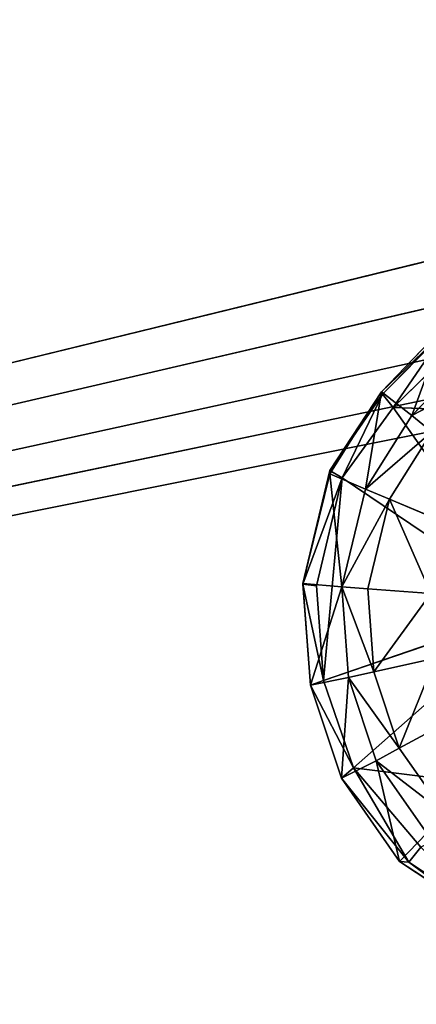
# Model space of a CAD drawing. Extents: x 0 to 31, y 0 to 21.2.
# Tile 194 of 256: x 16.4 to 17.3, y 1.9 to 4.2. Entities that reach past the tile are written whole.
import ezdxf

# ---------------------------------------------------------------- set-up
doc = ezdxf.new("R2010")
doc.units = 0
doc.header["$MEASUREMENT"] = 0
doc.layers.get('0').update_dxf_attribs({"color": 13, "linetype": 'CONTINUOUS'})
for name, color, linetype in [('CAST_IRON', 250, 'CONTINUOUS'), ('GALVANIZED_METAL', 252, 'CONTINUOUS'), ('KNOBS', 252, 'CONTINUOUS')]:
    doc.layers.add(name, color=color, linetype=linetype)

# ---------------------------------------------------------------- blocks, each defined once
blk = doc.blocks.new('NGM5058UC_TRADECAD_DXF')
at = {"layer": 'CAST_IRON', "color": 0}
for p, q in [((6.2138, -5.87025, 0.58145), (-7.348, -9.18255, 0.58145)), ((6.2138, -5.87025, 0.58145), (-7.348, -9.18255, 0.58145)), ((6.3871, -5.99295, 0.58145), (-7.348, -9.18255, 0.58145)), ((6.3871, -5.99295, 0.58145), (-7.348, -9.18255, 0.58145)), ((-7.348, -9.18255, 0.58145), (6.4994, -6.14695, 0.58145)), ((-7.348, -9.18255, 0.58145), (6.4994, -6.14695, 0.58145)), ((6.5572, -6.27685, 0.57605), (-7.348, -9.18255, 0.58145)), ((6.5572, -6.27685, 0.57605), (-7.348, -9.18255, 0.58145)), ((6.5715, -6.39075, 0.58145), (-7.348, -9.18255, 0.58145)), ((6.5715, -6.39075, 0.58145), (-7.348, -9.18255, 0.58145))]:
    blk.add_line(p, q, dxfattribs=at)
at = {"layer": 'KNOBS', "color": 0}
for p, q in [((1.725, -7.24655, 0.90625), (1.8737, -7.09195, 0.90625)), ((1.725, -7.24655, 0.90625), (1.8737, -7.09195, 0.90625)), ((1.7272, -7.25155, 1.12645), (1.879, -7.09885, 1.12645)), ((1.7272, -7.25155, 1.12645), (1.879, -7.09885, 1.12645)), ((1.7522, -7.28325, 1.16675), (1.8991, -7.14045, 1.16675)), ((1.7522, -7.28325, 1.16675), (1.8991, -7.14045, 1.16675)), ((1.7962, -7.30225, 0.90625), (1.9278, -7.16555, 0.90625)), ((1.7962, -7.30225, 0.90625), (1.9278, -7.16555, 0.90625)), ((1.725, -7.24655, 0.90625), (1.6041, -7.43845, 0.90625)), ((1.725, -7.24655, 0.90625), (1.6041, -7.43035, 1.12645)), ((1.725, -7.24655, 0.90625), (1.6041, -7.43845, 0.90625)), ((1.725, -7.24655, 0.90625), (1.6041, -7.43035, 1.12645)), ((1.7272, -7.25155, 1.12645), (1.6041, -7.43035, 1.12645)), ((1.7272, -7.25155, 1.12645), (1.6041, -7.43035, 1.12645)), ((1.7272, -7.25155, 1.12645), (1.6332, -7.44745, 1.16675)), ((1.7272, -7.25155, 1.12645), (1.6332, -7.44745, 1.16675)), ((1.7272, -7.25155, 1.12645), (1.725, -7.24655, 0.90625)), ((1.725, -7.24655, 0.90625), (1.7962, -7.30225, 0.90625)), ((1.725, -7.24655, 0.90625), (1.7962, -7.30225, 0.90625)), ((1.7272, -7.25155, 1.12645), (1.725, -7.24655, 0.90625)), ((1.7522, -7.28325, 1.16675), (1.7272, -7.25155, 1.12645)), ((1.7522, -7.28325, 1.16675), (1.7272, -7.25155, 1.12645)), ((1.6332, -7.44745, 1.16675), (1.7522, -7.28325, 1.16675)), ((1.6332, -7.44745, 1.16675), (1.7522, -7.28325, 1.16675)), ((1.688, -7.47405, 0.90625), (1.7962, -7.30225, 0.90625)), ((1.688, -7.47405, 0.90625), (1.7962, -7.30225, 0.90625)), ((1.7522, -7.28325, 1.16675), (2.084, -7.29455, 1.16675)), ((1.7522, -7.28325, 1.16675), (2.084, -7.29455, 1.16675)), ((1.7962, -7.30225, 0.90625), (1.8434, -7.34045, 0.80005)), ((1.7962, -7.30225, 0.90625), (1.8434, -7.34045, 0.80005)), ((1.8434, -7.34045, 0.59075), (1.7443, -7.49785, 0.59075)), ((1.7443, -7.49785, 0.80005), (1.8434, -7.34045, 0.80005)), ((1.7443, -7.49785, 0.80005), (1.8434, -7.34045, 0.80005)), ((1.8434, -7.34045, 0.59075), (1.7443, -7.49785, 0.59075)), ((1.6041, -7.43035, 1.12645), (1.5413, -7.69655, 1.12645)), ((1.6041, -7.43035, 1.12645), (1.5413, -7.69655, 1.12645)), ((1.5413, -7.69545, 0.90625), (1.6041, -7.43845, 0.90625)), ((1.5413, -7.69545, 0.90625), (1.6041, -7.43845, 0.90625)), ((1.6041, -7.43845, 0.90625), (1.6041, -7.43035, 1.12645)), ((1.6041, -7.43035, 1.12645), (1.6332, -7.44745, 1.16675)), ((1.6041, -7.43845, 0.90625), (1.6041, -7.43035, 1.12645)), ((1.6041, -7.43035, 1.12645), (1.6332, -7.44745, 1.16675)), ((1.6041, -7.43845, 0.90625), (1.688, -7.47405, 0.90625)), ((1.6041, -7.43845, 0.90625), (1.688, -7.47405, 0.90625)), ((1.5728, -7.70025, 1.16675), (1.6332, -7.44745, 1.16675)), ((1.5728, -7.70025, 1.16675), (1.6332, -7.44745, 1.16675)), ((1.6332, -7.44745, 1.16675), (2.084, -7.75225, 1.16675)), ((1.6332, -7.44745, 1.16675), (2.084, -7.75225, 1.16675)), ((1.6321, -7.70305, 0.90625), (1.688, -7.47405, 0.90625)), ((1.6321, -7.70305, 0.90625), (1.688, -7.47405, 0.90625)), ((1.688, -7.47405, 0.90625), (1.7443, -7.49785, 0.80005)), ((1.688, -7.47405, 0.90625), (1.7443, -7.49785, 0.80005)), ((1.7443, -7.49785, 0.59075), (1.6931, -7.70755, 0.59075)), ((1.6931, -7.70755, 0.80005), (1.7443, -7.49785, 0.80005)), ((1.6931, -7.70755, 0.80005), (1.7443, -7.49785, 0.80005)), ((1.7443, -7.49785, 0.59075), (1.6931, -7.70755, 0.59075)), ((1.8808, -7.55535, 0.59075), (1.7443, -7.49785, 0.59075)), ((1.8808, -7.55535, 0.59075), (1.7443, -7.49785, 0.59075)), ((1.7443, -7.49785, 0.80005), (1.7443, -7.49785, 0.59075)), ((1.7443, -7.49785, 0.80005), (1.7443, -7.49785, 0.59075)), ((1.5588, -7.93295, 0.90625), (1.5413, -7.69545, 0.90625)), ((1.5413, -7.69545, 0.90625), (1.5413, -7.69655, 1.12645)), ((1.5413, -7.69545, 0.90625), (1.5413, -7.69655, 1.12645)), ((1.6321, -7.70305, 0.90625), (1.5413, -7.69545, 0.90625)), ((1.5588, -7.93295, 0.90625), (1.5413, -7.69545, 0.90625)), ((1.6321, -7.70305, 0.90625), (1.5413, -7.69545, 0.90625)), ((1.5413, -7.69655, 1.12645), (1.5588, -7.93325, 1.12645)), ((1.5413, -7.69655, 1.12645), (1.5588, -7.93325, 1.12645)), ((1.5413, -7.69655, 1.12645), (1.5728, -7.70025, 1.16675)), ((1.5413, -7.69655, 1.12645), (1.5728, -7.70025, 1.16675)), ((1.5896, -7.92245, 1.16675), (1.5728, -7.70025, 1.16675)), ((1.5896, -7.92245, 1.16675), (1.5728, -7.70025, 1.16675)), ((1.6477, -7.91515, 0.90625), (1.6321, -7.70305, 0.90625)), ((1.6931, -7.70755, 0.80005), (1.6321, -7.70305, 0.90625)), ((1.6477, -7.91515, 0.90625), (1.6321, -7.70305, 0.90625)), ((1.6931, -7.70755, 0.80005), (1.6321, -7.70305, 0.90625)), ((1.6931, -7.70755, 0.59075), (1.8409, -7.71865, 0.59075)), ((1.6931, -7.70755, 0.59075), (1.8409, -7.71865, 0.59075)), ((1.6931, -7.70755, 0.59075), (1.7074, -7.90185, 0.59075)), ((1.7074, -7.90185, 0.80005), (1.6931, -7.70755, 0.80005)), ((1.6931, -7.70755, 0.59075), (1.6931, -7.70755, 0.80005)), ((1.7074, -7.90185, 0.80005), (1.6931, -7.70755, 0.80005)), ((1.6931, -7.70755, 0.59075), (1.7074, -7.90185, 0.59075)), ((1.6931, -7.70755, 0.59075), (1.6931, -7.70755, 0.80005)), ((1.5896, -7.92245, 1.16675), (2.084, -7.75225, 1.16675)), ((1.5896, -7.92245, 1.16675), (2.084, -7.75225, 1.16675)), ((1.7074, -7.90185, 0.59075), (1.852, -7.87015, 0.59075)), ((1.7074, -7.90185, 0.59075), (1.852, -7.87015, 0.59075)), ((1.7074, -7.90185, 0.80005), (1.6477, -7.91515, 0.90625)), ((1.7074, -7.90185, 0.80005), (1.6477, -7.91515, 0.90625)), ((1.7074, -7.90185, 0.59075), (1.7669, -8.08045, 0.59065)), ((1.7669, -8.08045, 0.80005), (1.7074, -7.90185, 0.80005)), ((1.7074, -7.90185, 0.59075), (1.7074, -7.90185, 0.80005)), ((1.7669, -8.08045, 0.80005), (1.7074, -7.90185, 0.80005)), ((1.7074, -7.90185, 0.59075), (1.7669, -8.08045, 0.59065)), ((1.7074, -7.90185, 0.59075), (1.7074, -7.90185, 0.80005)), ((1.6477, -7.91515, 0.90625), (1.5588, -7.93295, 0.90625)), ((1.6477, -7.91515, 0.90625), (1.5588, -7.93295, 0.90625)), ((1.5588, -7.93325, 1.12645), (1.5896, -7.92245, 1.16675)), ((1.5588, -7.93325, 1.12645), (1.5896, -7.92245, 1.16675)), ((1.6595, -8.12655, 1.16675), (1.5896, -7.92245, 1.16675)), ((1.6595, -8.12655, 1.16675), (1.5896, -7.92245, 1.16675)), ((1.7127, -8.11015, 0.90625), (1.6477, -7.91515, 0.90625)), ((1.7127, -8.11015, 0.90625), (1.6477, -7.91515, 0.90625)), ((1.5588, -7.93295, 0.90625), (1.5588, -7.93325, 1.12645)), ((1.6315, -8.15095, 0.90615), (1.5588, -7.93295, 0.90625)), ((1.5588, -7.93295, 0.90625), (1.5588, -7.93325, 1.12645)), ((1.6315, -8.15095, 0.90615), (1.5588, -7.93295, 0.90625)), ((1.5588, -7.93325, 1.12645), (1.6315, -8.15065, 1.12645)), ((1.5588, -7.93325, 1.12645), (1.6315, -8.15065, 1.12645)), ((1.8985, -8.00945, 0.59075), (1.7669, -8.08045, 0.59065)), ((1.8985, -8.00945, 0.59075), (1.7669, -8.08045, 0.59065)), ((1.7127, -8.11015, 0.90625), (1.7669, -8.08045, 0.80005)), ((1.7127, -8.11015, 0.90625), (1.7669, -8.08045, 0.80005)), ((1.7669, -8.08045, 0.59065), (1.8755, -8.23595, 0.59075)), ((1.8755, -8.23595, 0.80005), (1.7669, -8.08045, 0.80005)), ((1.7669, -8.08045, 0.80005), (1.7669, -8.08045, 0.59065)), ((1.7669, -8.08045, 0.80005), (1.7669, -8.08045, 0.59065)), ((1.8755, -8.23595, 0.80005), (1.7669, -8.08045, 0.80005)), ((1.7669, -8.08045, 0.59065), (1.8755, -8.23595, 0.59075)), ((1.6315, -8.15095, 0.90615), (1.7127, -8.11015, 0.90625)), ((1.6315, -8.15095, 0.90615), (1.7127, -8.11015, 0.90625)), ((1.8312, -8.27985, 0.90625), (1.7127, -8.11015, 0.90625)), ((1.8312, -8.27985, 0.90625), (1.7127, -8.11015, 0.90625)), ((1.6595, -8.12655, 1.16675), (1.6315, -8.15065, 1.12645)), ((1.6595, -8.12655, 1.16675), (1.6315, -8.15065, 1.12645)), ((1.8172, -8.31205, 1.16675), (1.6595, -8.12655, 1.16675)), ((1.6595, -8.12655, 1.16675), (2.084, -8.17985, 1.16675)), ((1.6595, -8.12655, 1.16675), (2.084, -8.17985, 1.16675)), ((1.6595, -8.12655, 1.16675), (1.7888, -8.34725, 1.12645)), ((1.6595, -8.12655, 1.16675), (1.7888, -8.34725, 1.12645)), ((1.8172, -8.31205, 1.16675), (1.6595, -8.12655, 1.16675)), ((1.6315, -8.15065, 1.12645), (1.6315, -8.15095, 0.90615)), ((1.6315, -8.15065, 1.12645), (1.7888, -8.34725, 1.12645)), ((1.7673, -8.34555, 0.90625), (1.6315, -8.15065, 1.12645)), ((1.7673, -8.34555, 0.90625), (1.6315, -8.15065, 1.12645)), ((1.6315, -8.15065, 1.12645), (1.6315, -8.15095, 0.90615)), ((1.6315, -8.15065, 1.12645), (1.7888, -8.34725, 1.12645)), ((1.6315, -8.15095, 0.90615), (1.7673, -8.34555, 0.90625)), ((1.6315, -8.15095, 0.90615), (1.7673, -8.34555, 0.90625)), ((1.8312, -8.27985, 0.90625), (1.7673, -8.34555, 0.90625)), ((1.8312, -8.27985, 0.90625), (1.7673, -8.34555, 0.90625)), ((1.7888, -8.34725, 1.12645), (1.8172, -8.31205, 1.16675)), ((1.7888, -8.34725, 1.12645), (1.8172, -8.31205, 1.16675)), ((1.9675, -8.47735, 0.90625), (1.7673, -8.34555, 0.90625)), ((1.7673, -8.34555, 0.90625), (1.7888, -8.34725, 1.12645)), ((1.9675, -8.47735, 0.90625), (1.7673, -8.34555, 0.90625)), ((1.7673, -8.34555, 0.90625), (1.7888, -8.34725, 1.12645)), ((1.7888, -8.34725, 1.12645), (1.9855, -8.47675, 1.12645)), ((1.7888, -8.34725, 1.12645), (1.9855, -8.47675, 1.12645))]:
    blk.add_line(p, q, dxfattribs=at)
at = {"layer": 'CAST_IRON', "color": 0}
mesh = blk.add_polyface(dxfattribs=at)
corners = [(-6.3929, -5.77405, 0.58145), (6.2138, -5.87025, 0.58145), (-7.348, -9.18255, 0.58145), (5.9703, -5.77405, 0.58145)]
mesh.append_faces([[corners[k] for k in face] for face in [(0, 1, 2), (1, 0, 3)]], dxfattribs={"vtx0": -1, "color": 0})
mesh = blk.add_polyface(dxfattribs=at)
corners = [(6.3871, -5.99295, 0.58145), (-7.348, -9.18255, 0.58145), (6.2138, -5.87025, 0.58145)]
mesh.append_faces([[corners[k] for k in face] for face in [(0, 1, 2)]], dxfattribs={"color": 0})
mesh = blk.add_polyface(dxfattribs=at)
corners = [(6.4994, -6.14695, 0.58145), (-7.348, -9.18255, 0.58145), (6.3871, -5.99295, 0.58145)]
mesh.append_faces([[corners[k] for k in face] for face in [(0, 1, 2)]], dxfattribs={"color": 0})
mesh = blk.add_polyface(dxfattribs=at)
corners = [(6.5572, -6.27685, 0.57605), (-7.348, -9.18255, 0.58145), (6.4994, -6.14695, 0.58145)]
mesh.append_faces([[corners[k] for k in face] for face in [(0, 1, 2)]], dxfattribs={"color": 0})
mesh = blk.add_polyface(dxfattribs=at)
corners = [(6.5715, -6.39075, 0.58145), (-7.348, -9.18255, 0.58145), (6.5572, -6.27685, 0.57605)]
mesh.append_faces([[corners[k] for k in face] for face in [(0, 1, 2)]], dxfattribs={"color": 0})
mesh = blk.add_polyface(dxfattribs=at)
corners = [(6.5869, -9.17585, 0.58145), (-7.348, -9.18255, 0.58145), (6.5715, -6.39075, 0.58145)]
mesh.append_faces([[corners[k] for k in face] for face in [(0, 1, 2)]], dxfattribs={"color": 0})
at = {"layer": 'GALVANIZED_METAL', "color": 0}
mesh = blk.add_polyface(dxfattribs=at)
corners = [(-14.2165, -9.41305, -1.89865), (14.216, 9.40775, -1.89865), (-14.3866, -9.24295, -1.89865), (14.386, 9.23775, -1.89865)]
mesh.append_faces([[corners[k] for k in face] for face in [(0, 1, 2), (1, 0, 3)]], dxfattribs={"vtx0": -1, "color": 0})
mesh = blk.add_polyface(dxfattribs=at)
corners = [(14.216, 9.40775, -1.89865), (-14.2165, 9.40775, -1.89865), (-14.3866, -9.24295, -1.89865)]
mesh.append_faces([[corners[k] for k in face] for face in [(0, 1, 2)]], dxfattribs={"color": 0})
mesh = blk.add_polyface(dxfattribs=at)
corners = [(14.386, 9.23775, -1.89865), (-14.2165, -9.41305, -1.89865), (14.2159, -9.41295, -1.89865)]
mesh.append_faces([[corners[k] for k in face] for face in [(0, 1, 2)]], dxfattribs={"color": 0})
at = {"layer": 'KNOBS', "color": 0}
mesh = blk.add_polyface(dxfattribs=at)
corners = [(1.8737, -7.09195, 0.90625), (1.879, -7.09885, 1.12645), (1.725, -7.24655, 0.90625)]
mesh.append_faces([[corners[k] for k in face] for face in [(0, 1, 2)]], dxfattribs={"color": 0})
mesh = blk.add_polyface(dxfattribs=at)
corners = [(1.7962, -7.30225, 0.90625), (1.8737, -7.09195, 0.90625), (1.725, -7.24655, 0.90625), (1.9278, -7.16555, 0.90625)]
mesh.append_faces([[corners[k] for k in face] for face in [(0, 1, 2), (1, 0, 3)]], dxfattribs={"vtx0": -1, "color": 0})
mesh = blk.add_polyface(dxfattribs=at)
corners = [(1.879, -7.09885, 1.12645), (1.7272, -7.25155, 1.12645), (1.725, -7.24655, 0.90625)]
mesh.append_faces([[corners[k] for k in face] for face in [(0, 1, 2)]], dxfattribs={"color": 0})
mesh = blk.add_polyface(dxfattribs=at)
corners = [(1.879, -7.09885, 1.12645), (1.7522, -7.28325, 1.16675), (1.7272, -7.25155, 1.12645)]
mesh.append_faces([[corners[k] for k in face] for face in [(0, 1, 2)]], dxfattribs={"color": 0})
mesh = blk.add_polyface(dxfattribs=at)
corners = [(1.8991, -7.14045, 1.16675), (1.7522, -7.28325, 1.16675), (1.879, -7.09885, 1.12645)]
mesh.append_faces([[corners[k] for k in face] for face in [(0, 1, 2)]], dxfattribs={"color": 0})
mesh = blk.add_polyface(dxfattribs=at)
corners = [(2.084, -7.29455, 1.16675), (1.7522, -7.28325, 1.16675), (1.8991, -7.14045, 1.16675)]
mesh.append_faces([[corners[k] for k in face] for face in [(0, 1, 2)]], dxfattribs={"color": 0})
mesh = blk.add_polyface(dxfattribs=at)
corners = [(1.9639, -7.21525, 0.80005), (1.7962, -7.30225, 0.90625), (1.8434, -7.34045, 0.80005), (1.9278, -7.16555, 0.90625)]
mesh.append_faces([[corners[k] for k in face] for face in [(0, 1, 2), (1, 0, 3)]], dxfattribs={"vtx0": -1, "color": 0})
mesh = blk.add_polyface(dxfattribs=at)
corners = [(1.688, -7.47405, 0.90625), (1.725, -7.24655, 0.90625), (1.6041, -7.43845, 0.90625), (1.7962, -7.30225, 0.90625)]
mesh.append_faces([[corners[k] for k in face] for face in [(0, 1, 2), (1, 0, 3)]], dxfattribs={"vtx0": -1, "color": 0})
mesh = blk.add_polyface(dxfattribs=at)
corners = [(1.725, -7.24655, 0.90625), (1.6041, -7.43035, 1.12645), (1.6041, -7.43845, 0.90625)]
mesh.append_faces([[corners[k] for k in face] for face in [(0, 1, 2)]], dxfattribs={"color": 0})
mesh = blk.add_polyface(dxfattribs=at)
corners = [(1.725, -7.24655, 0.90625), (1.7272, -7.25155, 1.12645), (1.6041, -7.43035, 1.12645)]
mesh.append_faces([[corners[k] for k in face] for face in [(0, 1, 2)]], dxfattribs={"color": 0})
mesh = blk.add_polyface(dxfattribs=at)
corners = [(1.7272, -7.25155, 1.12645), (1.6332, -7.44745, 1.16675), (1.6041, -7.43035, 1.12645)]
mesh.append_faces([[corners[k] for k in face] for face in [(0, 1, 2)]], dxfattribs={"color": 0})
mesh = blk.add_polyface(dxfattribs=at)
corners = [(1.7522, -7.28325, 1.16675), (1.6332, -7.44745, 1.16675), (1.7272, -7.25155, 1.12645)]
mesh.append_faces([[corners[k] for k in face] for face in [(0, 1, 2)]], dxfattribs={"color": 0})
mesh = blk.add_polyface(dxfattribs=at)
corners = [(1.7522, -7.28325, 1.16675), (2.084, -7.75225, 1.16675), (1.6332, -7.44745, 1.16675), (2.084, -7.29455, 1.16675)]
mesh.append_faces([[corners[k] for k in face] for face in [(0, 1, 2), (1, 0, 3)]], dxfattribs={"vtx0": -1, "color": 0})
mesh = blk.add_polyface(dxfattribs=at)
corners = [(1.8434, -7.34045, 0.80005), (1.688, -7.47405, 0.90625), (1.7443, -7.49785, 0.80005), (1.7962, -7.30225, 0.90625)]
mesh.append_faces([[corners[k] for k in face] for face in [(0, 1, 2), (1, 0, 3)]], dxfattribs={"vtx0": -1, "color": 0})
mesh = blk.add_polyface(dxfattribs=at)
corners = [(1.8808, -7.55535, 0.59075), (1.8434, -7.34045, 0.59075), (1.7443, -7.49785, 0.59075), (1.9581, -7.43265, 0.59075)]
mesh.append_faces([[corners[k] for k in face] for face in [(0, 1, 2), (1, 0, 3)]], dxfattribs={"vtx0": -1, "color": 0})
mesh = blk.add_polyface(dxfattribs=at)
corners = [(1.8434, -7.34045, 0.59075), (1.7443, -7.49785, 0.80005), (1.7443, -7.49785, 0.59075), (1.8434, -7.34045, 0.80005)]
mesh.append_faces([[corners[k] for k in face] for face in [(0, 1, 2), (1, 0, 3)]], dxfattribs={"vtx0": -1, "color": 0})
mesh = blk.add_polyface(dxfattribs=at)
corners = [(1.6041, -7.43035, 1.12645), (1.5413, -7.69655, 1.12645), (1.5413, -7.69545, 0.90625)]
mesh.append_faces([[corners[k] for k in face] for face in [(0, 1, 2)]], dxfattribs={"color": 0})
mesh = blk.add_polyface(dxfattribs=at)
corners = [(1.6041, -7.43035, 1.12645), (1.5413, -7.69545, 0.90625), (1.6041, -7.43845, 0.90625)]
mesh.append_faces([[corners[k] for k in face] for face in [(0, 1, 2)]], dxfattribs={"color": 0})
mesh = blk.add_polyface(dxfattribs=at)
corners = [(1.6041, -7.43035, 1.12645), (1.6332, -7.44745, 1.16675), (1.5413, -7.69655, 1.12645)]
mesh.append_faces([[corners[k] for k in face] for face in [(0, 1, 2)]], dxfattribs={"color": 0})
mesh = blk.add_polyface(dxfattribs=at)
corners = [(1.6321, -7.70305, 0.90625), (1.6041, -7.43845, 0.90625), (1.5413, -7.69545, 0.90625), (1.688, -7.47405, 0.90625)]
mesh.append_faces([[corners[k] for k in face] for face in [(0, 1, 2), (1, 0, 3)]], dxfattribs={"vtx0": -1, "color": 0})
mesh = blk.add_polyface(dxfattribs=at)
corners = [(1.6332, -7.44745, 1.16675), (1.5728, -7.70025, 1.16675), (1.5413, -7.69655, 1.12645)]
mesh.append_faces([[corners[k] for k in face] for face in [(0, 1, 2)]], dxfattribs={"color": 0})
mesh = blk.add_polyface(dxfattribs=at)
corners = [(1.6332, -7.44745, 1.16675), (1.5896, -7.92245, 1.16675), (1.5728, -7.70025, 1.16675), (2.084, -7.75225, 1.16675)]
mesh.append_faces([[corners[k] for k in face] for face in [(0, 1, 2), (1, 0, 3)]], dxfattribs={"vtx0": -1, "color": 0})
mesh = blk.add_polyface(dxfattribs=at)
corners = [(1.7443, -7.49785, 0.80005), (1.6321, -7.70305, 0.90625), (1.6931, -7.70755, 0.80005), (1.688, -7.47405, 0.90625)]
mesh.append_faces([[corners[k] for k in face] for face in [(0, 1, 2), (1, 0, 3)]], dxfattribs={"vtx0": -1, "color": 0})
mesh = blk.add_polyface(dxfattribs=at)
corners = [(1.8409, -7.71865, 0.59075), (1.7443, -7.49785, 0.59075), (1.6931, -7.70755, 0.59075), (1.8808, -7.55535, 0.59075)]
mesh.append_faces([[corners[k] for k in face] for face in [(0, 1, 2), (1, 0, 3)]], dxfattribs={"vtx0": -1, "color": 0})
mesh = blk.add_polyface(dxfattribs=at)
corners = [(1.7443, -7.49785, 0.59075), (1.6931, -7.70755, 0.80005), (1.6931, -7.70755, 0.59075), (1.7443, -7.49785, 0.80005)]
mesh.append_faces([[corners[k] for k in face] for face in [(0, 1, 2), (1, 0, 3)]], dxfattribs={"vtx0": -1, "color": 0})
mesh = blk.add_polyface(dxfattribs=at)
corners = [(1.5588, -7.93295, 0.90625), (1.5413, -7.69655, 1.12645), (1.5588, -7.93325, 1.12645), (1.5413, -7.69545, 0.90625)]
mesh.append_faces([[corners[k] for k in face] for face in [(0, 1, 2), (1, 0, 3)]], dxfattribs={"vtx0": -1, "color": 0})
mesh = blk.add_polyface(dxfattribs=at)
corners = [(1.5588, -7.93295, 0.90625), (1.6321, -7.70305, 0.90625), (1.5413, -7.69545, 0.90625), (1.6477, -7.91515, 0.90625)]
mesh.append_faces([[corners[k] for k in face] for face in [(0, 1, 2), (1, 0, 3)]], dxfattribs={"vtx0": -1, "color": 0})
mesh = blk.add_polyface(dxfattribs=at)
corners = [(1.5413, -7.69655, 1.12645), (1.5896, -7.92245, 1.16675), (1.5588, -7.93325, 1.12645)]
mesh.append_faces([[corners[k] for k in face] for face in [(0, 1, 2)]], dxfattribs={"color": 0})
mesh = blk.add_polyface(dxfattribs=at)
corners = [(1.5413, -7.69655, 1.12645), (1.5728, -7.70025, 1.16675), (1.5896, -7.92245, 1.16675)]
mesh.append_faces([[corners[k] for k in face] for face in [(0, 1, 2)]], dxfattribs={"color": 0})
mesh = blk.add_polyface(dxfattribs=at)
corners = [(1.7074, -7.90185, 0.80005), (1.6321, -7.70305, 0.90625), (1.6477, -7.91515, 0.90625), (1.6931, -7.70755, 0.80005)]
mesh.append_faces([[corners[k] for k in face] for face in [(0, 1, 2), (1, 0, 3)]], dxfattribs={"vtx0": -1, "color": 0})
mesh = blk.add_polyface(dxfattribs=at)
corners = [(1.7074, -7.90185, 0.59075), (1.8409, -7.71865, 0.59075), (1.6931, -7.70755, 0.59075), (1.852, -7.87015, 0.59075)]
mesh.append_faces([[corners[k] for k in face] for face in [(0, 1, 2), (1, 0, 3)]], dxfattribs={"vtx0": -1, "color": 0})
mesh = blk.add_polyface(dxfattribs=at)
corners = [(1.6931, -7.70755, 0.59075), (1.7074, -7.90185, 0.80005), (1.7074, -7.90185, 0.59075), (1.6931, -7.70755, 0.80005)]
mesh.append_faces([[corners[k] for k in face] for face in [(0, 1, 2), (1, 0, 3)]], dxfattribs={"vtx0": -1, "color": 0})
mesh = blk.add_polyface(dxfattribs=at)
corners = [(2.084, -7.75225, 1.16675), (1.6595, -8.12655, 1.16675), (1.5896, -7.92245, 1.16675), (2.084, -8.17985, 1.16675)]
mesh.append_faces([[corners[k] for k in face] for face in [(0, 1, 2), (1, 0, 3)]], dxfattribs={"vtx0": -1, "color": 0})
mesh = blk.add_polyface(dxfattribs=at)
corners = [(1.7669, -8.08045, 0.59065), (1.852, -7.87015, 0.59075), (1.7074, -7.90185, 0.59075), (1.8985, -8.00945, 0.59075)]
mesh.append_faces([[corners[k] for k in face] for face in [(0, 1, 2), (1, 0, 3)]], dxfattribs={"vtx0": -1, "color": 0})
mesh = blk.add_polyface(dxfattribs=at)
corners = [(1.7669, -8.08045, 0.80005), (1.6477, -7.91515, 0.90625), (1.7127, -8.11015, 0.90625), (1.7074, -7.90185, 0.80005)]
mesh.append_faces([[corners[k] for k in face] for face in [(0, 1, 2), (1, 0, 3)]], dxfattribs={"vtx0": -1, "color": 0})
mesh = blk.add_polyface(dxfattribs=at)
corners = [(1.7074, -7.90185, 0.59075), (1.7669, -8.08045, 0.80005), (1.7669, -8.08045, 0.59065), (1.7074, -7.90185, 0.80005)]
mesh.append_faces([[corners[k] for k in face] for face in [(0, 1, 2), (1, 0, 3)]], dxfattribs={"vtx0": -1, "color": 0})
mesh = blk.add_polyface(dxfattribs=at)
corners = [(1.6477, -7.91515, 0.90625), (1.5588, -7.93295, 0.90625), (1.6315, -8.15095, 0.90615)]
mesh.append_faces([[corners[k] for k in face] for face in [(0, 1, 2)]], dxfattribs={"color": 0})
mesh = blk.add_polyface(dxfattribs=at)
corners = [(1.5896, -7.92245, 1.16675), (1.6595, -8.12655, 1.16675), (1.5588, -7.93325, 1.12645)]
mesh.append_faces([[corners[k] for k in face] for face in [(0, 1, 2)]], dxfattribs={"color": 0})
mesh = blk.add_polyface(dxfattribs=at)
corners = [(1.7127, -8.11015, 0.90625), (1.6477, -7.91515, 0.90625), (1.6315, -8.15095, 0.90615)]
mesh.append_faces([[corners[k] for k in face] for face in [(0, 1, 2)]], dxfattribs={"color": 0})
mesh = blk.add_polyface(dxfattribs=at)
corners = [(1.5588, -7.93295, 0.90625), (1.6315, -8.15065, 1.12645), (1.6315, -8.15095, 0.90615), (1.5588, -7.93325, 1.12645)]
mesh.append_faces([[corners[k] for k in face] for face in [(0, 1, 2), (1, 0, 3)]], dxfattribs={"vtx0": -1, "color": 0})
mesh = blk.add_polyface(dxfattribs=at)
corners = [(1.5588, -7.93325, 1.12645), (1.6595, -8.12655, 1.16675), (1.6315, -8.15065, 1.12645)]
mesh.append_faces([[corners[k] for k in face] for face in [(0, 1, 2)]], dxfattribs={"color": 0})
mesh = blk.add_polyface(dxfattribs=at)
corners = [(1.8755, -8.23595, 0.59075), (1.8985, -8.00945, 0.59075), (1.7669, -8.08045, 0.59065), (1.9822, -8.12935, 0.59075)]
mesh.append_faces([[corners[k] for k in face] for face in [(0, 1, 2), (1, 0, 3)]], dxfattribs={"vtx0": -1, "color": 0})
mesh = blk.add_polyface(dxfattribs=at)
corners = [(1.8755, -8.23595, 0.80005), (1.7127, -8.11015, 0.90625), (1.8312, -8.27985, 0.90625), (1.7669, -8.08045, 0.80005)]
mesh.append_faces([[corners[k] for k in face] for face in [(0, 1, 2), (1, 0, 3)]], dxfattribs={"vtx0": -1, "color": 0})
mesh = blk.add_polyface(dxfattribs=at)
corners = [(1.7669, -8.08045, 0.59065), (1.8755, -8.23595, 0.80005), (1.8755, -8.23595, 0.59075), (1.7669, -8.08045, 0.80005)]
mesh.append_faces([[corners[k] for k in face] for face in [(0, 1, 2), (1, 0, 3)]], dxfattribs={"vtx0": -1, "color": 0})
mesh = blk.add_polyface(dxfattribs=at)
corners = [(1.7673, -8.34555, 0.90625), (1.7127, -8.11015, 0.90625), (1.6315, -8.15095, 0.90615)]
mesh.append_faces([[corners[k] for k in face] for face in [(0, 1, 2)]], dxfattribs={"color": 0})
mesh = blk.add_polyface(dxfattribs=at)
corners = [(1.8312, -8.27985, 0.90625), (1.7127, -8.11015, 0.90625), (1.7673, -8.34555, 0.90625)]
mesh.append_faces([[corners[k] for k in face] for face in [(0, 1, 2)]], dxfattribs={"color": 0})
mesh = blk.add_polyface(dxfattribs=at)
corners = [(1.7888, -8.34725, 1.12645), (1.6315, -8.15065, 1.12645), (1.6595, -8.12655, 1.16675)]
mesh.append_faces([[corners[k] for k in face] for face in [(0, 1, 2)]], dxfattribs={"color": 0})
mesh = blk.add_polyface(dxfattribs=at)
corners = [(2.084, -8.17985, 1.16675), (1.8172, -8.31205, 1.16675), (1.6595, -8.12655, 1.16675)]
mesh.append_faces([[corners[k] for k in face] for face in [(0, 1, 2)]], dxfattribs={"color": 0})
mesh = blk.add_polyface(dxfattribs=at)
corners = [(1.8172, -8.31205, 1.16675), (1.7888, -8.34725, 1.12645), (1.6595, -8.12655, 1.16675)]
mesh.append_faces([[corners[k] for k in face] for face in [(0, 1, 2)]], dxfattribs={"color": 0})
mesh = blk.add_polyface(dxfattribs=at)
corners = [(1.6315, -8.15065, 1.12645), (1.7888, -8.34725, 1.12645), (1.7673, -8.34555, 0.90625)]
mesh.append_faces([[corners[k] for k in face] for face in [(0, 1, 2)]], dxfattribs={"color": 0})
mesh = blk.add_polyface(dxfattribs=at)
corners = [(1.6315, -8.15065, 1.12645), (1.7673, -8.34555, 0.90625), (1.6315, -8.15095, 0.90615)]
mesh.append_faces([[corners[k] for k in face] for face in [(0, 1, 2)]], dxfattribs={"color": 0})
mesh = blk.add_polyface(dxfattribs=at)
corners = [(1.9675, -8.47735, 0.90625), (1.8312, -8.27985, 0.90625), (1.7673, -8.34555, 0.90625), (2.0082, -8.39635, 0.90625)]
mesh.append_faces([[corners[k] for k in face] for face in [(0, 1, 2), (1, 0, 3)]], dxfattribs={"vtx0": -1, "color": 0})
mesh = blk.add_polyface(dxfattribs=at)
corners = [(1.9855, -8.47675, 1.12645), (1.7888, -8.34725, 1.12645), (1.8172, -8.31205, 1.16675)]
mesh.append_faces([[corners[k] for k in face] for face in [(0, 1, 2)]], dxfattribs={"color": 0})
mesh = blk.add_polyface(dxfattribs=at)
corners = [(1.7888, -8.34725, 1.12645), (1.9675, -8.47735, 0.90625), (1.7673, -8.34555, 0.90625), (1.9855, -8.47675, 1.12645)]
mesh.append_faces([[corners[k] for k in face] for face in [(0, 1, 2), (1, 0, 3)]], dxfattribs={"vtx0": -1, "color": 0})
blk = doc.blocks.new('NGM5058UC_TRADECAD_DWG')
at = {"color": 0}
blk.add_blockref('NGM5058UC_TRADECAD_DXF', (15.5194, 10.62185, 1.89865), dxfattribs=at)

msp = doc.modelspace()

# ---------------------------------------------------------------- block references
at = {"color": 0}
msp.add_blockref('NGM5058UC_TRADECAD_DWG', (0, 0), dxfattribs=at)

doc.saveas('drawing.dxf')
